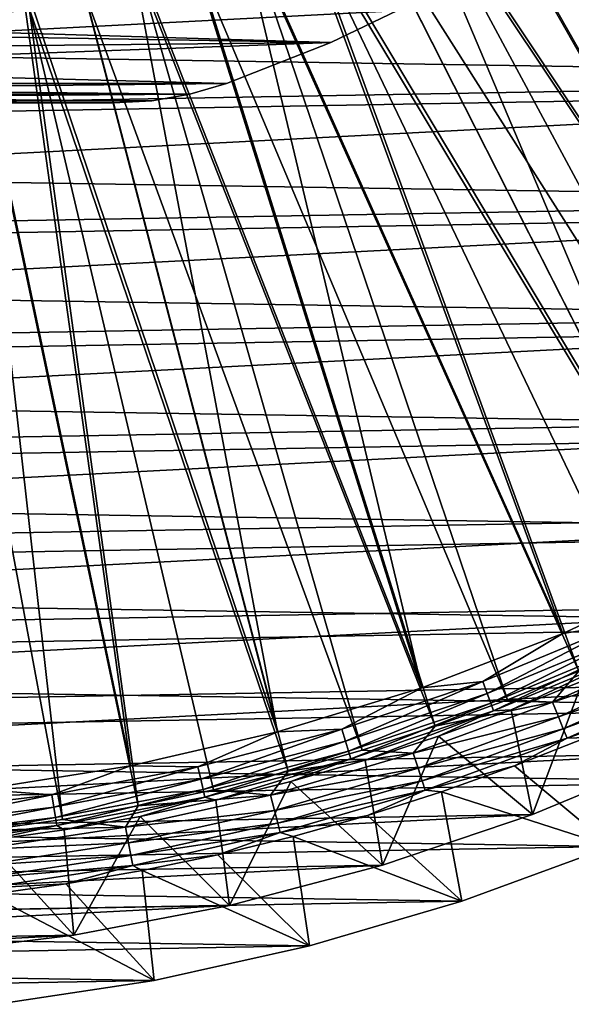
# Model space of a CAD drawing. Header units: metres. Extents: x -37.4 to 37.6, y -35 to 35.
# Tile 20 of 256: x 4.5 to 12.6, y -34.8 to -20.3. Entities that reach past the tile are written whole.
import ezdxf

# ---------------------------------------------------------------- set-up
doc = ezdxf.new("R2010")
doc.units = ezdxf.units.M
doc.layers.add('solid_506616_SW0001', color=7, linetype='CONTINUOUS')

msp = doc.modelspace()

# ---------------------------------------------------------------- linework, layer by layer
at = {"layer": 'solid_506616_SW0001'}
for points in [[(18.267248, -26.075701, 6.765283), (11.922707, -16.089487, 20.116411), (12.577419, -15.583037, 20.116411)], [(12.953735, -16.049282, 20.646507), (12.279434, -16.570885, 20.646507), (19.526844, -25.90073, 7.295379)], [(18.267248, -26.075701, 6.765283), (11.247624, -16.568449, 20.116411), (11.922707, -16.089487, 20.116411)], [(16.403801, -27.28644, 6.765283), (10.553325, -17.019102, 20.116411), (11.247624, -16.568449, 20.116411)], [(18.267248, -26.075701, 6.765283), (16.403801, -27.28644, 6.765283), (11.247624, -16.568449, 20.116411)], [(12.279434, -16.570885, 20.646507), (11.584153, -17.064177, 20.646507), (18.611027, -26.566429, 7.295379)], [(12.279434, -16.570885, 20.646507), (18.611027, -26.566429, 7.295379), (19.526844, -25.90073, 7.295379)], [(16.403801, -27.28644, 6.765283), (9.840996, -17.44068, 20.116411), (10.553325, -17.019102, 20.116411)], [(11.584153, -17.064177, 20.646507), (10.869081, -17.528315, 20.646507), (17.672535, -27.199762, 7.295379)], [(11.584153, -17.064177, 20.646507), (17.672535, -27.199762, 7.295379), (18.611027, -26.566429, 7.295379)], [(14.460437, -28.364244, 6.765283), (9.111854, -17.83246, 20.116411), (9.840996, -17.44068, 20.116411)], [(16.403801, -27.28644, 6.765283), (14.460437, -28.364244, 6.765283), (9.840996, -17.44068, 20.116411)], [(10.869081, -17.528315, 20.646507), (10.135439, -17.962505, 20.646507), (16.712511, -27.799955, 7.295379)], [(10.869081, -17.528315, 20.646507), (16.712511, -27.799955, 7.295379), (17.672535, -27.199762, 7.295379)], [(14.460437, -28.364244, 6.765283), (8.367144, -18.193775, 20.116411), (9.111854, -17.83246, 20.116411)], [(10.135439, -17.962505, 20.646507), (9.38448, -18.366009, 20.646507), (15.732126, -28.366278, 7.295379)], [(10.135439, -17.962505, 20.646507), (15.732126, -28.366278, 7.295379), (16.712511, -27.799955, 7.295379)], [(12.446623, -29.30386, 6.765283), (7.608139, -18.524004, 20.116411), (8.367144, -18.193775, 20.116411)], [(14.460437, -28.364244, 6.765283), (12.446623, -29.30386, 6.765283), (8.367144, -18.193775, 20.116411)], [(29.200788, -19.295233, -3.846846), (-28.500362, -20.315546, -3.846846), (-29.793741, -18.366613, -3.846846)], [(9.38448, -18.366009, 20.646507), (8.617489, -18.738132, 20.646507), (14.732574, -28.898041, 7.295379)], [(9.38448, -18.366009, 20.646507), (14.732574, -28.898041, 7.295379), (15.732126, -28.366278, 7.295379)], [(10.372169, -30.100708, 6.765283), (6.836136, -18.822586, 20.116411), (7.608139, -18.524004, 20.116411)], [(12.446623, -29.30386, 6.765283), (10.372169, -30.100708, 6.765283), (7.608139, -18.524004, 20.116411)], [(10.372169, -30.100708, 6.765283), (6.052454, -19.08901, 20.116411), (6.836136, -18.822586, 20.116411)], [(8.617489, -18.738132, 20.646507), (7.835775, -19.078243, 20.646507), (12.680861, -29.855339, 7.295379)], [(8.617489, -18.738132, 20.646507), (12.680861, -29.855339, 7.295379), (13.715072, -29.394596, 7.295379)], [(8.617489, -18.738132, 20.646507), (13.715072, -29.394596, 7.295379), (14.732574, -28.898041, 7.295379)], [(8.247184, -30.750912, 6.765283), (5.25843, -19.322823, 20.116411), (6.052454, -19.08901, 20.116411)], [(10.372169, -30.100708, 6.765283), (8.247184, -30.750912, 6.765283), (6.052454, -19.08901, 20.116411)], [(7.835775, -19.078243, 20.646507), (7.040673, -19.385759, 20.646507), (11.631199, -30.279709, 7.295379)], [(7.835775, -19.078243, 20.646507), (11.631199, -30.279709, 7.295379), (12.680861, -29.855339, 7.295379)], [(28.237759, -19.193941, -3.596469), (-27.541513, -20.180271, -3.596469), (-26.100233, -22.012585, -3.596469)], [(28.237759, -19.193941, -3.596469), (-26.100233, -22.012585, -3.596469), (26.862158, -21.076065, -3.596469)], [(29.200788, -19.295233, -3.846846), (27.847374, -21.201921, -3.846846), (-28.500362, -20.315546, -3.846846)], [(8.247184, -30.750912, 6.765283), (4.455423, -19.523621, 20.116411), (5.25843, -19.322823, 20.116411)], [(7.040673, -19.385759, 20.646507), (6.233543, -19.660154, 20.646507), (10.567367, -30.667185, 7.295379)], [(7.040673, -19.385759, 20.646507), (10.567367, -30.667185, 7.295379), (11.631199, -30.279709, 7.295379)], [(6.082019, -31.251297, 6.765283), (3.644804, -19.691063, 20.116411), (4.455423, -19.523621, 20.116411)], [(8.247184, -30.750912, 6.765283), (6.082019, -31.251297, 6.765283), (4.455423, -19.523621, 20.116411)], [(6.082019, -31.251297, 6.765283), (3.887223, -31.599432, 6.765283), (3.644804, -19.691063, 20.116411)], [(6.233543, -19.660154, 20.646507), (5.415762, -19.900961, 20.646507), (9.490661, -31.0173, 7.295379)], [(6.233543, -19.660154, 20.646507), (9.490661, -31.0173, 7.295379), (10.567367, -30.667185, 7.295379)], [(10.51238, -19.893211, -118.800003), (9.028852, -20.608973, -118.800003), (-10.19558, -20.029465, -118.800003)], [(-10.19558, -20.029465, -102.800003), (-9.69963, -20.301901, -102.800003), (10.51238, -19.893211, -102.800003)], [(-9.69963, -20.301901, -102.800003), (9.028852, -20.608973, -102.800003), (10.51238, -19.893211, -102.800003)], [(4.446513, -19.971947, 20.805447), (3.753856, -20.28022, 20.646507), (4.588729, -20.107767, 20.646507)], [(5.415762, -19.900961, 20.646507), (4.588729, -20.107767, 20.646507), (8.40239, -31.329624, 7.295379)], [(5.415762, -19.900961, 20.646507), (8.40239, -31.329624, 7.295379), (9.490661, -31.0173, 7.295379)], [(9.028852, -20.608973, -102.800003), (9.028852, -20.608973, -118.800003), (10.51238, -19.893211, -118.800003)], [(9.028852, -20.608973, -102.800003), (10.51238, -19.893211, -118.800003), (10.51238, -19.893211, -102.800003)], [(9.028852, -20.608973, -118.800003), (-9.69963, -20.301901, -118.800003), (-10.19558, -20.029465, -118.800003)], [(4.588729, -20.107767, 20.646507), (3.753856, -20.28022, 20.646507), (6.196479, -31.839428, 7.295379)], [(4.588729, -20.107767, 20.646507), (6.196479, -31.839428, 7.295379), (7.303884, -31.603779, 7.295379)], [(4.588729, -20.107767, 20.646507), (7.303884, -31.603779, 7.295379), (8.40239, -31.329624, 7.295379)], [(27.847374, -21.201921, -3.846846), (-27.080383, -22.173195, -3.846846), (-28.500362, -20.315546, -3.846846)], [(9.028852, -20.608973, -118.800003), (-8.610376, -20.787289, -118.800003), (-9.69963, -20.301901, -118.800003)], [(-9.69963, -20.301901, -102.800003), (-8.610376, -20.787289, -102.800003), (9.028852, -20.608973, -102.800003)], [(3.753856, -20.28022, 20.646507), (2.91257, -20.418022, 20.646507), (5.081524, -32.036285, 7.295379)], [(2.91257, -20.418022, 20.646507), (3.960378, -32.194115, 7.295379), (5.081524, -32.036285, 7.295379)], [(3.753856, -20.28022, 20.646507), (5.081524, -32.036285, 7.295379), (6.196479, -31.839428, 7.295379)], [(9.028852, -20.608973, -118.800003), (7.496938, -21.214285, -118.800003), (-8.610376, -20.787289, -118.800003)], [(-8.610376, -20.787289, -102.800003), (-7.496938, -21.214285, -102.800003), (9.028852, -20.608973, -102.800003)], [(-7.496938, -21.214285, -102.800003), (7.496938, -21.214285, -102.800003), (9.028852, -20.608973, -102.800003)], [(7.496938, -21.214285, -102.800003), (7.496938, -21.214285, -118.800003), (9.028852, -20.608973, -118.800003)], [(7.496938, -21.214285, -102.800003), (9.028852, -20.608973, -118.800003), (9.028852, -20.608973, -102.800003)], [(7.496938, -21.214285, -118.800003), (-7.496938, -21.214285, -118.800003), (-8.610376, -20.787289, -118.800003)], [(26.862158, -21.076065, -3.596469), (-26.100233, -22.012585, -3.596469), (-24.537519, -23.742081, -3.596469)], [(26.862158, -21.076065, -3.596469), (-24.537519, -23.742081, -3.596469), (25.361567, -22.859728, -3.596469)], [(27.847374, -21.201921, -3.846846), (26.368233, -23.015491, -3.846846), (-27.080383, -22.173195, -3.846846)], [(6.953607, -21.372335, -118.800003), (-6.953607, -21.372335, -118.800003), (-7.496938, -21.214285, -118.800003)], [(7.496938, -21.214285, -118.800003), (6.953607, -21.372335, -118.800003), (-7.496938, -21.214285, -118.800003)], [(-7.496938, -21.214285, -102.800003), (-6.953607, -21.372335, -102.800003), (7.496938, -21.214285, -102.800003)], [(-6.953607, -21.372335, -102.800003), (6.953607, -21.372335, -102.800003), (7.496938, -21.214285, -102.800003)], [(6.953607, -21.372335, -102.800003), (6.953607, -21.372335, -118.800003), (7.496938, -21.214285, -118.800003)], [(6.953607, -21.372335, -102.800003), (7.496938, -21.214285, -118.800003), (7.496938, -21.214285, -102.800003)], [(6.395897, -21.467981, -118.800003), (-6.395897, -21.467981, -118.800003), (-6.953607, -21.372335, -118.800003)], [(6.953607, -21.372335, -118.800003), (6.395897, -21.467981, -118.800003), (-6.953607, -21.372335, -118.800003)], [(-6.953607, -21.372335, -102.800003), (-6.395897, -21.467981, -102.800003), (6.953607, -21.372335, -102.800003)], [(-6.395897, -21.467981, -102.800003), (6.395897, -21.467981, -102.800003), (6.953607, -21.372335, -102.800003)], [(6.395897, -21.467981, -102.800003), (6.395897, -21.467981, -118.800003), (6.953607, -21.372335, -118.800003)], [(6.395897, -21.467981, -102.800003), (6.953607, -21.372335, -118.800003), (6.953607, -21.372335, -102.800003)], [(5.830952, -21.5, -118.800003), (-5.830952, -21.5, -118.800003), (-6.395897, -21.467981, -118.800003)], [(6.395897, -21.467981, -118.800003), (5.830952, -21.5, -118.800003), (-6.395897, -21.467981, -118.800003)], [(-6.395897, -21.467981, -102.800003), (-5.830952, -21.5, -102.800003), (6.395897, -21.467981, -102.800003)], [(-5.830952, -21.5, -102.800003), (5.830952, -21.5, -102.800003), (6.395897, -21.467981, -102.800003)], [(5.830952, -21.5, -102.800003), (-5.830952, -21.5, -118.800003), (5.830952, -21.5, -118.800003)], [(-5.830952, -21.5, -102.800003), (-5.830952, -21.5, -118.800003), (5.830952, -21.5, -102.800003)], [(5.830952, -21.5, -102.800003), (5.830952, -21.5, -118.800003), (6.395897, -21.467981, -118.800003)], [(5.830952, -21.5, -102.800003), (6.395897, -21.467981, -118.800003), (6.395897, -21.467981, -102.800003)], [(26.368233, -23.015491, -3.846846), (-25.538048, -23.933336, -3.846846), (-27.080383, -22.173195, -3.846846)], [(25.361567, -22.859728, -3.596469), (-24.537519, -23.742081, -3.596469), (-22.860193, -25.361195, -3.596469)], [(25.361567, -22.859728, -3.596469), (-22.860193, -25.361195, -3.596469), (23.742533, -24.53713, -3.596469)], [(26.368233, -23.015491, -3.846846), (24.772949, -24.72436, -3.846846), (-25.538048, -23.933336, -3.846846)], [(24.772949, -24.72436, -3.846846), (-23.883347, -25.584736, -3.846846), (-25.538048, -23.933336, -3.846846)], [(23.742533, -24.53713, -3.596469), (-22.860193, -25.361195, -3.596469), (-21.075676, -26.862514, -3.596469)], [(23.742533, -24.53713, -3.596469), (-21.075676, -26.862514, -3.596469), (22.012209, -26.100601, -3.596469)], [(24.772949, -24.72436, -3.846846), (23.066299, -26.323862, -3.846846), (-23.883347, -25.584736, -3.846846)], [(23.066299, -26.323862, -3.846846), (-22.121216, -27.122902, -3.846846), (-23.883347, -25.584736, -3.846846)], [(22.012209, -26.100601, -3.596469), (-21.075676, -26.862514, -3.596469), (-19.193384, -28.238102, -3.596469)], [(22.012209, -26.100601, -3.596469), (-19.193384, -28.238102, -3.596469), (20.179728, -27.541878, -3.596469)], [(23.066299, -26.323862, -3.846846), (21.256071, -27.805988, -3.846846), (-22.121216, -27.122902, -3.846846)], [(21.256071, -27.805988, -3.846846), (-20.259718, -28.540102, -3.846846), (-22.121216, -27.122902, -3.846846)], [(20.179728, -27.541878, -3.596469), (-19.193384, -28.238102, -3.596469), (-17.221996, -29.481838, -3.596469)], [(20.179728, -27.541878, -3.596469), (-17.221996, -29.481838, -3.596469), (18.253544, -28.854534, -3.596469)], [(21.256071, -27.805988, -3.846846), (19.352236, -29.16309, -3.846846), (-20.259718, -28.540102, -3.846846)], [(13.288656, -29.17103, 6.490345), (12.446623, -29.30386, 6.765283), (14.460437, -28.364244, 6.765283)], [(19.352236, -29.16309, -3.846846), (-18.309093, -29.829046, -3.846846), (-20.259718, -28.540102, -3.846846)], [(18.253544, -28.854534, -3.596469), (-17.221996, -29.481838, -3.596469), (-15.17014, -30.588314, -3.596469)], [(18.253544, -28.854534, -3.596469), (-15.17014, -30.588314, -3.596469), (16.242088, -30.03286, -3.596469)], [(19.352236, -29.16309, -3.846846), (17.359707, -30.391426, -3.846846), (-18.309093, -29.829046, -3.846846)], [(13.288656, -29.17103, 6.490345), (11.266976, -30.009876, 6.490345), (12.446623, -29.30386, 6.765283)], [(11.332666, -30.184843, 6.192019), (11.266976, -30.009876, 6.490345), (13.288656, -29.17103, 6.490345)], [(13.366134, -29.341106, 6.192019), (11.332666, -30.184843, 6.192019), (13.288656, -29.17103, 6.490345)], [(11.266976, -30.009876, 6.490345), (10.372169, -30.100708, 6.765283), (12.446623, -29.30386, 6.765283)], [(11.38644, -30.328072, 5.874969), (11.332666, -30.184843, 6.192019), (13.366134, -29.341106, 6.192019)], [(13.429557, -29.480331, 5.874969), (11.38644, -30.328072, 5.874969), (13.366134, -29.341106, 6.192019)], [(11.427649, -30.43783, 5.543032), (11.38644, -30.328072, 5.874969), (13.429557, -29.480331, 5.874969)], [(13.478159, -29.587023, 5.543032), (11.427649, -30.43783, 5.543032), (13.429557, -29.480331, 5.874969)], [(14.290676, -29.421785, 6.951706), (12.293605, -30.310595, 6.951706), (14.392744, -29.631922, 6.578798)], [(12.680861, -29.855339, 7.295379), (12.293605, -30.310595, 6.951706), (14.290676, -29.421785, 6.951706)], [(11.68698, -30.424925, 5.200573), (11.427649, -30.43783, 5.543032), (13.478159, -29.587023, 5.543032)], [(12.741675, -29.998522, 5.200573), (11.68698, -30.424925, 5.200573), (13.478159, -29.587023, 5.543032)], [(12.293605, -30.310595, 6.951706), (12.381409, -30.527081, 6.578798), (14.392744, -29.631922, 6.578798)], [(14.392744, -29.631922, 6.578798), (12.381409, -30.527081, 6.578798), (14.476297, -29.803944, 6.182486)], [(17.359707, -30.391426, -3.846846), (-16.274384, -30.986168, -3.846846), (-18.309093, -29.829046, -3.846846)], [(12.381409, -30.527081, 6.578798), (12.453286, -30.704298, 6.182486), (14.476297, -29.803944, 6.182486)], [(14.476297, -29.803944, 6.182486), (12.453286, -30.704298, 6.182486), (14.540325, -29.935764, 5.767566)], [(12.680861, -29.855339, 7.295379), (11.631199, -30.279709, 7.295379), (12.293605, -30.310595, 6.951706)], [(12.453286, -30.704298, 6.182486), (12.508367, -30.840101, 5.767566), (14.540325, -29.935764, 5.767566)], [(14.540325, -29.935764, 5.767566), (12.508367, -30.840101, 5.767566), (13.837933, -30.376791, 5.339492)], [(16.242088, -30.03286, -3.596469), (-15.17014, -30.588314, -3.596469), (-13.046803, -31.552496, -3.596469)], [(16.242088, -30.03286, -3.596469), (-13.046803, -31.552496, -3.596469), (14.154166, -31.071508, -3.596469)], [(9.192764, -30.708801, 6.490345), (8.247184, -30.750912, 6.765283), (10.372169, -30.100708, 6.765283)], [(11.266976, -30.009876, 6.490345), (9.192764, -30.708801, 6.490345), (10.372169, -30.100708, 6.765283)], [(9.246361, -30.887844, 6.192019), (9.192764, -30.708801, 6.490345), (11.266976, -30.009876, 6.490345)], [(11.332666, -30.184843, 6.192019), (9.246361, -30.887844, 6.192019), (11.266976, -30.009876, 6.490345)], [(12.000648, -31.965, -3.596469), (11.68698, -30.424925, 5.200573), (12.741675, -29.998522, 5.200573)], [(14.154166, -31.071508, -3.596469), (12.000648, -31.965, -3.596469), (12.741675, -29.998522, 5.200573)], [(9.290235, -31.034409, 5.874969), (9.246361, -30.887844, 6.192019), (11.332666, -30.184843, 6.192019)], [(11.38644, -30.328072, 5.874969), (9.290235, -31.034409, 5.874969), (11.332666, -30.184843, 6.192019)], [(17.359707, -30.391426, -3.846846), (15.29142, -31.482765, -3.846846), (-16.274384, -30.986168, -3.846846)], [(9.323857, -31.146723, 5.543032), (9.290235, -31.034409, 5.874969), (11.38644, -30.328072, 5.874969)], [(11.427649, -30.43783, 5.543032), (9.323857, -31.146723, 5.543032), (11.38644, -30.328072, 5.874969)], [(12.293605, -30.310595, 6.951706), (10.241628, -31.06403, 6.951706), (12.381409, -30.527081, 6.578798)], [(10.567367, -30.667185, 7.295379), (10.241628, -31.06403, 6.951706), (12.293605, -30.310595, 6.951706)], [(11.631199, -30.279709, 7.295379), (10.567367, -30.667185, 7.295379), (12.293605, -30.310595, 6.951706)], [(12.508367, -30.840101, 5.767566), (12.792768, -30.831524, 5.339492), (13.837933, -30.376791, 5.339492)], [(9.536176, -31.166054, 5.200573), (9.323857, -31.146723, 5.543032), (11.427649, -30.43783, 5.543032)], [(10.618047, -30.81426, 5.200573), (9.536176, -31.166054, 5.200573), (11.427649, -30.43783, 5.543032)], [(10.241628, -31.06403, 6.951706), (10.314775, -31.285896, 6.578798), (12.381409, -30.527081, 6.578798)], [(12.381409, -30.527081, 6.578798), (10.314775, -31.285896, 6.578798), (12.453286, -30.704298, 6.182486)], [(11.68698, -30.424925, 5.200573), (10.618047, -30.81426, 5.200573), (11.427649, -30.43783, 5.543032)], [(12.000648, -31.965, -3.596469), (10.618047, -30.81426, 5.200573), (11.68698, -30.424925, 5.200573)], [(10.567367, -30.667185, 7.295379), (9.490661, -31.0173, 7.295379), (10.241628, -31.06403, 6.951706)], [(7.075691, -31.264549, 6.490345), (6.082019, -31.251297, 6.765283), (8.247184, -30.750912, 6.765283)], [(9.192764, -30.708801, 6.490345), (7.075691, -31.264549, 6.490345), (8.247184, -30.750912, 6.765283)], [(7.116944, -31.446831, 6.192019), (7.075691, -31.264549, 6.490345), (9.192764, -30.708801, 6.490345)], [(9.246361, -30.887844, 6.192019), (7.116944, -31.446831, 6.192019), (9.192764, -30.708801, 6.490345)], [(9.791711, -32.709297, -3.596469), (9.536176, -31.166054, 5.200573), (10.618047, -30.81426, 5.200573)], [(12.000648, -31.965, -3.596469), (9.791711, -32.709297, -3.596469), (10.618047, -30.81426, 5.200573)], [(10.314775, -31.285896, 6.578798), (10.374656, -31.467518, 6.182486), (12.453286, -30.704298, 6.182486)], [(12.453286, -30.704298, 6.182486), (10.374656, -31.467518, 6.182486), (12.508367, -30.840101, 5.767566)], [(10.374656, -31.467518, 6.182486), (10.420543, -31.606699, 5.767566), (12.508367, -30.840101, 5.767566)], [(12.508367, -30.840101, 5.767566), (10.420543, -31.606699, 5.767566), (11.732687, -31.250309, 5.339492)], [(12.792768, -30.831524, 5.339492), (11.732687, -31.250309, 5.339492), (13.15497, -32.433712, -3.846846)], [(12.508367, -30.840101, 5.767566), (11.732687, -31.250309, 5.339492), (12.792768, -30.831524, 5.339492)], [(15.29142, -31.482765, -3.846846), (-14.168805, -32.003704, -3.846846), (-16.274384, -30.986168, -3.846846)], [(7.150714, -31.596048, 5.874969), (7.116944, -31.446831, 6.192019), (9.246361, -30.887844, 6.192019)], [(9.290235, -31.034409, 5.874969), (7.150714, -31.596048, 5.874969), (9.246361, -30.887844, 6.192019)], [(14.154166, -31.071508, -3.596469), (-13.046803, -31.552496, -3.596469), (-10.863041, -32.369293, -3.596469)], [(14.154166, -31.071508, -3.596469), (-10.863041, -32.369293, -3.596469), (12.000648, -31.965, -3.596469)], [(7.176593, -31.710396, 5.543032), (7.150714, -31.596048, 5.874969), (9.290235, -31.034409, 5.874969)], [(9.323857, -31.146723, 5.543032), (7.176593, -31.710396, 5.543032), (9.290235, -31.034409, 5.874969)], [(10.241628, -31.06403, 6.951706), (8.143909, -31.678724, 6.951706), (10.314775, -31.285896, 6.578798)], [(8.40239, -31.329624, 7.295379), (8.143909, -31.678724, 6.951706), (10.241628, -31.06403, 6.951706)], [(9.490661, -31.0173, 7.295379), (8.40239, -31.329624, 7.295379), (10.241628, -31.06403, 6.951706)], [(4.925627, -31.674526, 6.490345), (3.887223, -31.599432, 6.765283), (6.082019, -31.251297, 6.765283)], [(7.075691, -31.264549, 6.490345), (4.925627, -31.674526, 6.490345), (6.082019, -31.251297, 6.765283)], [(4.954345, -31.859198, 6.192019), (4.925627, -31.674526, 6.490345), (7.075691, -31.264549, 6.490345)], [(7.116944, -31.446831, 6.192019), (4.954345, -31.859198, 6.192019), (7.075691, -31.264549, 6.490345)], [(7.338912, -31.755344, 5.200573), (7.176593, -31.710396, 5.543032), (9.323857, -31.146723, 5.543032)], [(8.442687, -31.479876, 5.200573), (7.338912, -31.755344, 5.200573), (9.323857, -31.146723, 5.543032)], [(9.536176, -31.166054, 5.200573), (8.442687, -31.479876, 5.200573), (9.323857, -31.146723, 5.543032)], [(9.791711, -32.709297, -3.596469), (8.442687, -31.479876, 5.200573), (9.536176, -31.166054, 5.200573)], [(10.420543, -31.606699, 5.767566), (10.658927, -31.632658, 5.339492), (11.732687, -31.250309, 5.339492)], [(11.732687, -31.250309, 5.339492), (10.658927, -31.632658, 5.339492), (13.15497, -32.433712, -3.846846)], [(8.40239, -31.329624, 7.295379), (7.303884, -31.603779, 7.295379), (8.143909, -31.678724, 6.951706)], [(8.143909, -31.678724, 6.951706), (8.202074, -31.904982, 6.578798), (10.314775, -31.285896, 6.578798)], [(10.314775, -31.285896, 6.578798), (8.202074, -31.904982, 6.578798), (10.374656, -31.467518, 6.182486)], [(15.29142, -31.482765, -3.846846), (13.15497, -32.433712, -3.846846), (-14.168805, -32.003704, -3.846846)], [(4.977854, -32.010372, 5.874969), (4.954345, -31.859198, 6.192019), (7.116944, -31.446831, 6.192019)], [(7.150714, -31.596048, 5.874969), (4.977854, -32.010372, 5.874969), (7.116944, -31.446831, 6.192019)], [(7.537028, -33.301212, -3.596469), (7.338912, -31.755344, 5.200573), (8.442687, -31.479876, 5.200573)], [(9.791711, -32.709297, -3.596469), (7.537028, -33.301212, -3.596469), (8.442687, -31.479876, 5.200573)], [(8.202074, -31.904982, 6.578798), (8.249689, -32.090199, 6.182486), (10.374656, -31.467518, 6.182486)], [(10.374656, -31.467518, 6.182486), (8.249689, -32.090199, 6.182486), (10.420543, -31.606699, 5.767566)], [(4.925627, -31.674526, 6.490345), (2.752599, -31.936823, 6.490345), (3.887223, -31.599432, 6.765283)], [(2.768647, -32.123024, 6.192019), (2.752599, -31.936823, 6.490345), (4.925627, -31.674526, 6.490345)], [(4.954345, -31.859198, 6.192019), (2.768647, -32.123024, 6.192019), (4.925627, -31.674526, 6.490345)], [(4.995869, -32.126221, 5.543032), (4.977854, -32.010372, 5.874969), (7.150714, -31.596048, 5.874969)], [(7.176593, -31.710396, 5.543032), (4.995869, -32.126221, 5.543032), (7.150714, -31.596048, 5.874969)], [(5.105894, -32.189926, 5.200573), (4.995869, -32.126221, 5.543032), (7.176593, -31.710396, 5.543032)], [(6.226196, -31.992125, 5.200573), (5.105894, -32.189926, 5.200573), (7.176593, -31.710396, 5.543032)], [(8.143909, -31.678724, 6.951706), (6.009817, -32.151936, 6.951706), (8.202074, -31.904982, 6.578798)], [(6.196479, -31.839428, 7.295379), (6.009817, -32.151936, 6.951706), (8.143909, -31.678724, 6.951706)], [(7.303884, -31.603779, 7.295379), (6.196479, -31.839428, 7.295379), (8.143909, -31.678724, 6.951706)], [(7.338912, -31.755344, 5.200573), (6.226196, -31.992125, 5.200573), (7.176593, -31.710396, 5.543032)], [(8.249689, -32.090199, 6.182486), (8.286178, -32.232132, 5.767566), (10.420543, -31.606699, 5.767566)], [(10.420543, -31.606699, 5.767566), (8.286178, -32.232132, 5.767566), (9.57274, -31.978125, 5.339492)], [(10.420543, -31.606699, 5.767566), (9.57274, -31.978125, 5.339492), (10.658927, -31.632658, 5.339492)], [(10.658927, -31.632658, 5.339492), (9.57274, -31.978125, 5.339492), (10.958266, -33.240208, -3.846846)], [(10.658927, -31.632658, 5.339492), (10.958266, -33.240208, -3.846846), (13.15497, -32.433712, -3.846846)], [(2.781784, -32.275448, 5.874969), (2.768647, -32.123024, 6.192019), (4.954345, -31.859198, 6.192019)], [(4.977854, -32.010372, 5.874969), (2.781784, -32.275448, 5.874969), (4.954345, -31.859198, 6.192019)], [(6.196479, -31.839428, 7.295379), (5.081524, -32.036285, 7.295379), (6.009817, -32.151936, 6.951706)], [(7.537028, -33.301212, -3.596469), (6.226196, -31.992125, 5.200573), (7.338912, -31.755344, 5.200573)], [(13.15497, -32.433712, -3.846846), (-12.000071, -32.878525, -3.846846), (-14.168805, -32.003704, -3.846846)], [(12.000648, -31.965, -3.596469), (-10.863041, -32.369293, -3.596469), (-8.62917, -33.03503, -3.596469)], [(12.000648, -31.965, -3.596469), (-8.62917, -33.03503, -3.596469), (9.791711, -32.709297, -3.596469)], [(5.246432, -33.738022, -3.596469), (5.105894, -32.189926, 5.200573), (6.226196, -31.992125, 5.200573)], [(7.537028, -33.301212, -3.596469), (5.246432, -33.738022, -3.596469), (6.226196, -31.992125, 5.200573)], [(6.009817, -32.151936, 6.951706), (6.05274, -32.381573, 6.578798), (8.202074, -31.904982, 6.578798)], [(8.202074, -31.904982, 6.578798), (6.05274, -32.381573, 6.578798), (8.249689, -32.090199, 6.182486)], [(8.286178, -32.232132, 5.767566), (8.475389, -32.286304, 5.339492), (9.57274, -31.978125, 5.339492)], [(9.57274, -31.978125, 5.339492), (8.475389, -32.286304, 5.339492), (10.958266, -33.240208, -3.846846)], [(2.791852, -32.392258, 5.543032), (2.781784, -32.275448, 5.874969), (4.977854, -32.010372, 5.874969)], [(4.995869, -32.126221, 5.543032), (2.791852, -32.392258, 5.543032), (4.977854, -32.010372, 5.874969)], [(2.848001, -32.467682, 5.200573), (2.791852, -32.392258, 5.543032), (4.995869, -32.126221, 5.543032)], [(3.979372, -32.348511, 5.200573), (2.848001, -32.467682, 5.200573), (4.995869, -32.126221, 5.543032)], [(5.081524, -32.036285, 7.295379), (3.960378, -32.194115, 7.295379), (6.009817, -32.151936, 6.951706)], [(5.105894, -32.189926, 5.200573), (3.979372, -32.348511, 5.200573), (4.995869, -32.126221, 5.543032)], [(6.05274, -32.381573, 6.578798), (6.087878, -32.569557, 6.182486), (8.249689, -32.090199, 6.182486)], [(8.249689, -32.090199, 6.182486), (6.087878, -32.569557, 6.182486), (8.286178, -32.232132, 5.767566)], [(6.009817, -32.151936, 6.951706), (3.848883, -32.481548, 6.951706), (6.05274, -32.381573, 6.578798)], [(3.960378, -32.194115, 7.295379), (3.848883, -32.481548, 6.951706), (6.009817, -32.151936, 6.951706)], [(5.246432, -33.738022, -3.596469), (3.979372, -32.348511, 5.200573), (5.105894, -32.189926, 5.200573)], [(6.087878, -32.569557, 6.182486), (6.114804, -32.713612, 5.767566), (8.286178, -32.232132, 5.767566)], [(8.286178, -32.232132, 5.767566), (6.114804, -32.713612, 5.767566), (7.368158, -32.556843, 5.339492)], [(8.286178, -32.232132, 5.767566), (7.368158, -32.556843, 5.339492), (8.475389, -32.286304, 5.339492)], [(8.475389, -32.286304, 5.339492), (7.368158, -32.556843, 5.339492), (8.714963, -33.897541, -3.846846)], [(8.475389, -32.286304, 5.339492), (8.714963, -33.897541, -3.846846), (10.958266, -33.240208, -3.846846)], [(13.15497, -32.433712, -3.846846), (10.958266, -33.240208, -3.846846), (-12.000071, -32.878525, -3.846846)], [(5.246432, -33.738022, -3.596469), (2.93154, -34.017395, -3.596469), (3.979372, -32.348511, 5.200573)], [(3.848883, -32.481548, 6.951706), (3.876373, -32.713539, 6.578798), (6.05274, -32.381573, 6.578798)], [(6.05274, -32.381573, 6.578798), (3.876373, -32.713539, 6.578798), (6.087878, -32.569557, 6.182486)], [(3.876373, -32.713539, 6.578798), (3.898876, -32.90345, 6.182486), (6.087878, -32.569557, 6.182486)], [(6.087878, -32.569557, 6.182486), (3.898876, -32.90345, 6.182486), (6.114804, -32.713612, 5.767566)], [(6.114804, -32.713612, 5.767566), (6.252336, -32.789421, 5.339492), (7.368158, -32.556843, 5.339492)], [(7.368158, -32.556843, 5.339492), (6.252336, -32.789421, 5.339492), (8.714963, -33.897541, -3.846846)], [(9.791711, -32.709297, -3.596469), (-8.62917, -33.03503, -3.596469), (-6.354971, -33.546864, -3.596469)], [(9.791711, -32.709297, -3.596469), (-6.354971, -33.546864, -3.596469), (7.537028, -33.301212, -3.596469)], [(3.898876, -32.90345, 6.182486), (3.916121, -33.048981, 5.767566), (6.114804, -32.713612, 5.767566)], [(6.114804, -32.713612, 5.767566), (3.916121, -33.048981, 5.767566), (5.129224, -32.983768, 5.339492)], [(6.114804, -32.713612, 5.767566), (5.129224, -32.983768, 5.339492), (6.252336, -32.789421, 5.339492)], [(6.252336, -32.789421, 5.339492), (5.129224, -32.983768, 5.339492), (6.430815, -34.404133, -3.846846)], [(6.252336, -32.789421, 5.339492), (6.430815, -34.404133, -3.846846), (8.714963, -33.897541, -3.846846)], [(10.958266, -33.240208, -3.846846), (-9.776227, -33.60685, -3.846846), (-12.000071, -32.878525, -3.846846)], [(3.916121, -33.048981, 5.767566), (4.000132, -33.139656, 5.339492), (5.129224, -32.983768, 5.339492)], [(5.129224, -32.983768, 5.339492), (4.000132, -33.139656, 5.339492), (6.430815, -34.404133, -3.846846)], [(4.000132, -33.139656, 5.339492), (4.11855, -34.756729, -3.846846), (6.430815, -34.404133, -3.846846)], [(10.958266, -33.240208, -3.846846), (8.714963, -33.897541, -3.846846), (-9.776227, -33.60685, -3.846846)], [(7.537028, -33.301212, -3.596469), (-6.354971, -33.546864, -3.596469), (-4.050364, -33.902416, -3.596469)], [(7.537028, -33.301212, -3.596469), (-4.050364, -33.902416, -3.596469), (5.246432, -33.738022, -3.596469)], [(8.714963, -33.897541, -3.846846), (-7.511086, -34.18446, -3.846846), (-9.776227, -33.60685, -3.846846)], [(5.246432, -33.738022, -3.596469), (-4.050364, -33.902416, -3.596469), (-1.727041, -34.099773, -3.596469)], [(5.246432, -33.738022, -3.596469), (-1.727041, -34.099773, -3.596469), (2.93154, -34.017395, -3.596469)], [(8.714963, -33.897541, -3.846846), (6.430815, -34.404133, -3.846846), (-7.511086, -34.18446, -3.846846)], [(6.430815, -34.404133, -3.846846), (-5.210456, -34.609985, -3.846846), (-7.511086, -34.18446, -3.846846)], [(6.430815, -34.404133, -3.846846), (4.11855, -34.756729, -3.846846), (-5.210456, -34.609985, -3.846846)]]:
    msp.add_3dface(points, dxfattribs=at)

doc.saveas('drawing.dxf')
